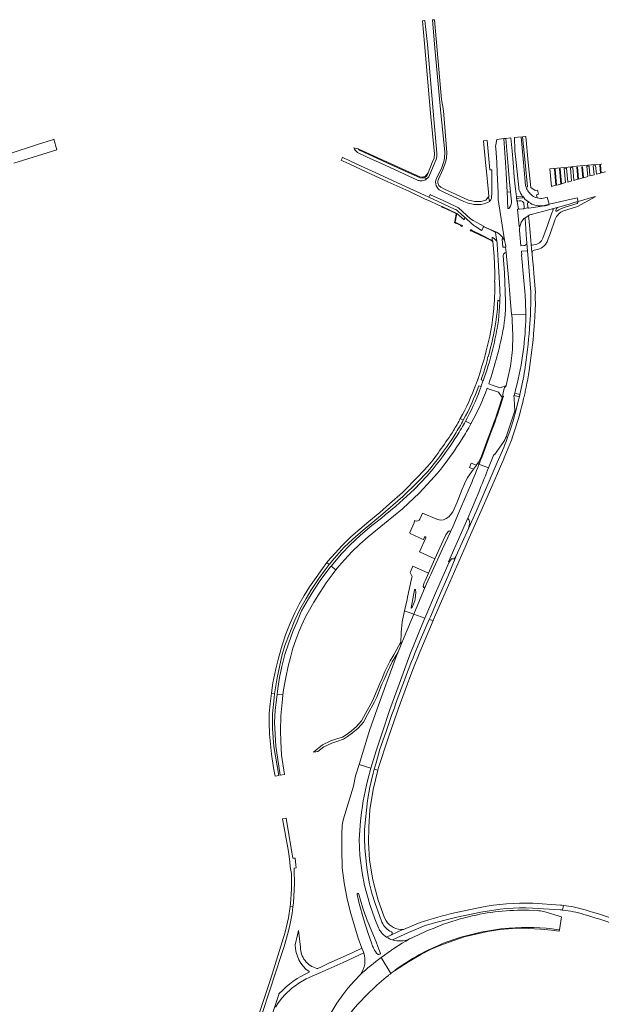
# Model space of a CAD drawing. Extents: x 146402 to 164798, y 455483 to 464134.
# Tile 46 of 256: x 152569 to 152947, y 461453 to 462093. Entities that reach past the tile are written whole.
import ezdxf

# ---------------------------------------------------------------- set-up
doc = ezdxf.new("R2010")
doc.units = 0
doc.header["$LTSCALE"] = 0.2
for name, color, linetype, lineweight in [('B-XX-VH-VERHARDING_ASFALT-GV', 252, 'CONTINUOUS', 18), ('B-XX-VH-VERHARDING_BETON-GV', 252, 'CONTINUOUS', 18), ('B-XX-VH-VERHARDING_BETONSTRAATSTEEN-GV', 252, 'CONTINUOUS', 18), ('B-XX-VH-VERHARDING_FUNDERING_ZAND-GV', 252, 'CONTINUOUS', 18), ('B-XX-VH-VERHARDING_OPEN-GV', 252, 'CONTINUOUS', 18), ('B-XX-VH-VERHARDING_TEGEL-GV', 252, 'CONTINUOUS', 18)]:
    doc.layers.add(name, color=color, linetype=linetype, lineweight=lineweight)

msp = doc.modelspace()

# ---------------------------------------------------------------- linework, layer by layer
at = {"layer": 'B-XX-VH-VERHARDING_ASFALT-GV'}
for points in [[(152886.471, 461970.547), (152886.221, 461974.502), (152886.127, 461976.581), (152886.272, 461976.593), (152886.097, 461980.648), (152885.303, 461993.013), (152884.838, 462000), (152883.894, 462015.38), (152879.243, 462014.893), (152878.491, 462010.226), (152878.643, 462009.285), (152879.217, 462000), (152879.505, 461993.097), (152880.083, 461980.449), (152880.113, 461979.614), (152880.256, 461976.303), (152880.265, 461976.008)], [(152892.918, 461974.838), (152892.796, 461975.071), (152892.227, 461975.009), (152891.98, 461977.211), (152892.037, 461977.218), (152892.033, 461977.273), (152892.009, 461977.538), (152891.703, 461980.988), (152891.663, 461981.283), (152891.49, 461982.572), (152890.632, 461990.331), (152889.809, 462000), (152889.156, 462007.247), (152888.4, 462015.857), (152885.188, 462015.518), (152886.485, 462000), (152887.604, 461987.229), (152888.241, 461980.798), (152888.616, 461976.786), (152888.671, 461976.791), (152888.875, 461974.796)], [(152870.882, 461958.194), (152870.961, 461958.423), (152863.848, 461962.152), (152862.081, 461963.352), (152854.293, 461970.402), (152852.619, 461971.238), (152844.433, 461975.179), (152836.179, 461978.962), (152836.028, 461979.078), (152835.934, 461979.202), (152835.107, 461977.364), (152841.215, 461974.576), (152851.88, 461969.695), (152852.661, 461969.341), (152853.305, 461968.853), (152854.058, 461968.21), (152856.301, 461966.198), (152857.968, 461964.698), (152858.673, 461964.063), (152858.882, 461963.875), (152862.867, 461960.255), (152863.907, 461959.364)], [(152880.236, 461975.831), (152884.35, 461949.519), (152884.512, 461948.479)], [(152893.401, 461969.878), (152892.565, 461974.306)], [(152922.594, 461968.459), (152930.377, 461970.971), (152931.723, 461971.405), (152943.169, 461977.655), (152943.096, 461977.856), (152932.122, 461974.638), (152931.119, 461974.344)], [(152931.405, 461973.186), (152923.77, 461970.84)], [(152894.194, 461958.275), (152893.742, 461958.236), (152892.68, 461969.618), (152893.464, 461969.712)], [(152915.802, 461969.228), (152914.841, 461966.581), (152912.171, 461959.009), (152909.221, 461950.789)], [(152919.436, 461970.964), (152915.316, 461969.832)], [(152917.534, 461968.742), (152917.757, 461969.415)], [(152912.689, 461950.338), (152913.885, 461953.659), (152917.266, 461963.045)], [(152863.907, 461959.364), (152864.099, 461959.2), (152865.48, 461958.266), (152869.161, 461955.891), (152869.381, 461955.749), (152869.48, 461955.914), (152870.44, 461957.506)], [(152884.512, 461948.479), (152884.35, 461949.519), (152882.82, 461951.558), (152881.996, 461952.452), (152881.085, 461953.258), (152880.098, 461953.968), (152879.043, 461954.574), (152871.165, 461958.095), (152875.153, 461956.168), (152877.266, 461955.138), (152878.039, 461954.776)], [(152878.365, 461954.343), (152878.56, 461953.051)], [(152896.83, 461945.887), (152894.935, 461945.754), (152894.245, 461953.159), (152894.002, 461955.914)], [(152878.537, 461952.896), (152879.242, 461948.492)], [(152879.498, 461947.267), (152879.524, 461946.772), (152880.179, 461936.442), (152881.279, 461917.54)], [(152883.113, 461945.229), (152882.812, 461950.048)], [(152884.512, 461948.479), (152884.523, 461948.444)], [(152899.113, 461942.432), (152898.684, 461947.567)], [(152884.98, 461944.9), (152883.576, 461944.804)], [(152884.94, 461946.543), (152885.033, 461945.53), (152885.073, 461944.906), (152884.98, 461944.9), (152885.278, 461941.411)], [(152885.278, 461941.411), (152884.98, 461944.9)], [(152885.403, 461941.41), (152886.82, 461925.145), (152887.989, 461911.704), (152888.897, 461901.219), (152888.997, 461901.22), (152898.037, 461901.331), (152898.084, 461901.332)], [(152897.615, 461913.742), (152896.7, 461925.452), (152895.383, 461939.859), (152895.537, 461939.886), (152895.276, 461942.289), (152898.754, 461942.569)], [(152903.394, 461946.463), (152902.328, 461946.307), (152901.897, 461946.296), (152901.692, 461946.509), (152901.687, 461946.561), (152901.639, 461946.554), (152902.087, 461941.369), (152902.233, 461941.374), (152902.233, 461941.649)], [(152903.514, 461942.929), (152905.731, 461943.304)], [(152884.988, 461909.539), (152884.167, 461928.282), (152883.488, 461939.577)], [(152881.041, 461906.344), (152880.35, 461897.306), (152879.493, 461892.1)], [(152898.084, 461901.332), (152898.037, 461901.331), (152888.997, 461901.22), (152888.897, 461901.219), (152888.936, 461900.77)], [(152879.521, 461874.3), (152879.743, 461875.102)], [(152888.105, 461867.681), (152886.192, 461858.966), (152885.274, 461855.059), (152885.152, 461854.508), (152884.336, 461853.799), (152883.689, 461851.279), (152883.145, 461849.217)], [(152870.516, 461858.173), (152870.441, 461858.199), (152868.981, 461854.317), (152869.107, 461854.266)], [(152873.015, 461853.268), (152874.355, 461852.768), (152879.8, 461850.863), (152880.441, 461850.634), (152882.726, 461847.229), (152882.773, 461847.133), (152883.163, 461848.297)], [(152883.145, 461849.217), (152883.689, 461851.279), (152884.336, 461853.799), (152885.152, 461854.508), (152885.274, 461855.059), (152883.128, 461854.288), (152881.504, 461853.513), (152880.249, 461853.975), (152876.308, 461855.344), (152874.053, 461856.092)], [(152883.163, 461848.297), (152883.583, 461848.164), (152883.527, 461847.947), (152883.47, 461847.731)], [(152891.075, 461838.501), (152890.533, 461846.412), (152890.498, 461846.912), (152890.403, 461848.301), (152890.451, 461848.464), (152890.913, 461850.045)], [(152858.938, 461831.856), (152862.474, 461830.091)], [(152862.474, 461830.091), (152858.938, 461831.856)], [(152877.238, 461810.271), (152877.807, 461810.037), (152883.837, 461818.731)], [(152837.865, 461800.914), (152833.969, 461796.319), (152825.692, 461787.489), (152813.677, 461776.584), (152806.679, 461770.952), (152804.297, 461768.862), (152798.186, 461764.075), (152790.785, 461757.819), (152783.796, 461751.283), (152778.391, 461745.652), (152771.641, 461737.807), (152774.723, 461735.237), (152776.621, 461737.66), (152780.485, 461742.132), (152785.098, 461747.012), (152790.258, 461751.926), (152795.728, 461756.674), (152806.339, 461765.313), (152818.016, 461774.97), (152821.982, 461778.652), (152828.871, 461785.047), (152836.515, 461793.396), (152840.639, 461798.059)], [(152867.688, 461803.86), (152873.827, 461801.516)], [(152873.239, 461800.021), (152873.827, 461801.516), (152867.688, 461803.86)], [(152861.415, 461788.124), (152855.756, 461775.181), (152850.615, 461763.153), (152849.108, 461759.968), (152843.894, 461748.944), (152837.193, 461734.21), (152836.362, 461732.353), (152835.571, 461730.643), (152832.817, 461724.194), (152825.357, 461706.528), (152832.596, 461703.915), (152840.196, 461721.58), (152848.379, 461740.296)], [(152848.379, 461740.296), (152847.836, 461740.46), (152860.55, 461768.931), (152867.578, 461785.797)], [(152802.394, 461502.687), (152800.033, 461508.621), (152796.724, 461518.024), (152793.416, 461530.308), (152791.719, 461538.526), (152790.277, 461549.878), (152789.938, 461560.213), (152790.616, 461572.074), (152791.629, 461579.538), (152791.723, 461580.328), (152792.411, 461585.305), (152793.645, 461591.369), (152794.793, 461596.49), (152797.457, 461606.437), (152797.465, 461606.462), (152789.806, 461608.811), (152787.566, 461601.501), (152786.068, 461594.864), (152779.757, 461573.683), (152779.248, 461571.65), (152778.909, 461569.532), (152778.57, 461563.687), (152778.485, 461553.775), (152778.909, 461541.745), (152780.097, 461532.003), (152782.048, 461521.413), (152784.508, 461512.009), (152789.174, 461495.998), (152791.662, 461489.537), (152792.827, 461486.514)], [(152798.007, 461492.303), (152795.563, 461499.84), (152792.759, 461508.526), (152789.956, 461518.576), (152788.59, 461524.534)], [(152789.596, 461524.749), (152790.818, 461520.801), (152792.328, 461515.489), (152794.556, 461508.885), (152797, 461502.927), (152800.81, 461493.595), (152801.997, 461490.663)], [(152811.494, 461494.957), (152822.001, 461499.79), (152832.78, 461504.226), (152839.576, 461506.265), (152846.434, 461508.083), (152853.348, 461509.68), (152868.964, 461512.948)], [(152868.568, 461515.984), (152852.772, 461512.7)], [(152905.626, 461513.978), (152900.033, 461514.188)], [(152902.418, 461515.653), (152920.362, 461514.514)], [(152920.549, 461517.603), (152902.669, 461518.727)], [(152919.297, 461501.582), (152919.928, 461501.49), (152921.322, 461509.969), (152921.317, 461509.971), (152909.768, 461513.343)], [(152922.548, 461517.389), (152922.048, 461514.35)], [(152922.048, 461514.35), (152922.548, 461517.389)], [(152829.463, 461506.201), (152825.848, 461504.74), (152818.616, 461501.764), (152818.294, 461501.631), (152810.849, 461498.207), (152807.705, 461496.761)], [(152751.694, 461490.162), (152750.506, 461501.132), (152749.89, 461498.202), (152748.292, 461491.781)], [(152812.723, 461474.888), (152821.885, 461480.746), (152829.953, 461485.385), (152836.7, 461488.838), (152842.938, 461491.493), (152851.35, 461494.66), (152858.177, 461496.877), (152867.522, 461499.185), (152871.391, 461500), (152873.262, 461500.394), (152881.496, 461501.607), (152889.535, 461502.307), (152896.222, 461502.587), (152907.614, 461501.975), (152914.782, 461501.338), (152919.792, 461500.666)], [(152839.472, 461503.085), (152839.575, 461503.07), (152833.778, 461500.836), (152827.982, 461498.071), (152822.505, 461495.572)], [(152919.792, 461500.666), (152919.928, 461501.49), (152919.297, 461501.582)], [(152735.524, 461451.256), (152737.411, 461454.339), (152739.533, 461457.162), (152741.685, 461459.485), (152745.875, 461463.318), (152750.631, 461466.813), (152755.375, 461469.593), (152760.921, 461472.089), (152769.607, 461475.985), (152779.423, 461480.377), (152792.827, 461486.514), (152791.662, 461489.537), (152785.67, 461486.805), (152769.818, 461479.718), (152767.587, 461478.567), (152765.356, 461477.506), (152762.938, 461476.428)], [(152801.997, 461490.663), (152803.096, 461487.862), (152803.521, 461486.798)], [(152810.321, 461473.06), (152804.227, 461483.433)], [(152804.227, 461483.433), (152810.321, 461473.06)], [(152757.287, 461474.42), (152757.365, 461473.897), (152754.728, 461472.72), (152751.918, 461471.233), (152749.497, 461469.811), (152746.785, 461467.935), (152744.505, 461466.222), (152742.549, 461464.639), (152740.172, 461462.408), (152737.722, 461459.851), (152737.601, 461459.42), (152732.86, 461445.19)], [(152790.616, 461472.447), (152786.544, 461468.211), (152782.557, 461463.551), (152779.163, 461459.231), (152775.261, 461453.809), (152771.443, 461447.371), (152767.965, 461440.932), (152763.05, 461431.753), (152755.99, 461421.681), (152749.669, 461411.595), (152745.529, 461404.622), (152740.605, 461395.934), (152736.237, 461387.622), (152733.615, 461382.633), (152733.302, 461381.984), (152739.81, 461378.952), (152745.189, 461389.16), (152745.771, 461388.95), (152750.977, 461398.288), (152756.238, 461407.119), (152763.319, 461418.375), (152762.483, 461418.923), (152772.713, 461432.559), (152786.228, 461450.045)]]:
    msp.add_lwpolyline(points, dxfattribs=at)
for points in [[(152880.265, 461976.008, -0.0962389), (152880.236, 461975.831)], [(152888.875, 461974.796, -0.0874758), (152888.662, 461972.795)], [(152892.565, 461974.306, -0.423543), (152892.918, 461974.838)], [(152931.119, 461974.344, -1.0276533), (152931.405, 461973.186)], [(152887.248, 461970.281, -0.7389343), (152886.471, 461970.547)], [(152888.662, 461972.795, -0.1064778), (152887.248, 461970.281)], [(152893.464, 461969.712, -0.1015073), (152893.401, 461969.878)], [(152915.316, 461969.832, -0.592667), (152915.802, 461969.228)], [(152917.266, 461963.045, -0.2051747), (152922.594, 461968.459)], [(152918.289, 461968.285, -0.6929671), (152917.534, 461968.742)], [(152917.757, 461969.415, -0.2224174), (152919.436, 461970.964)], [(152923.77, 461970.84, 0.1008392), (152918.289, 461968.285)], [(152870.44, 461957.506, -0.5895671), (152870.882, 461958.194)], [(152878.039, 461954.776, -0.2357939), (152878.365, 461954.343)], [(152894.002, 461955.914, -0.0647081), (152894.133, 461957.938)], [(152894.133, 461957.938, -0.0091398), (152894.194, 461958.275)], [(152878.56, 461953.051, -0.0830036), (152878.537, 461952.896)], [(152879.242, 461948.492, -0.0816493), (152879.498, 461947.267)], [(152882.812, 461950.048, -0.7127411), (152883.675, 461950.279)], [(152883.675, 461950.279, -0.0549926), (152884.512, 461948.479)], [(152884.523, 461948.444, -0.0542267), (152884.94, 461946.543)], [(152898.684, 461947.567, -0.3593588), (152896.83, 461945.887)], [(152909.221, 461950.789, -0.3081907), (152903.394, 461946.463)], [(152910.002, 461945.766, 0.064129), (152911.59, 461947.764)], [(152911.59, 461947.764, 0.0704196), (152912.689, 461950.338)], [(152883.576, 461944.804, -0.421171), (152883.113, 461945.229)], [(152883.488, 461939.577, -0.4056296), (152885.278, 461941.411)], [(152885.278, 461941.411, -0.0240639), (152885.403, 461941.41)], [(152898.754, 461942.569, -0.2372913), (152899.113, 461942.432)], [(152902.233, 461941.649, -0.2979306), (152903.514, 461942.929)], [(152905.731, 461943.304, 0.124946), (152910.002, 461945.766)], [(152881.279, 461917.54, -0.024005), (152881.264, 461909.75)], [(152881.264, 461909.75, -0.0131939), (152881.041, 461906.344)], [(152882.757, 461887.914, 0.0520275), (152884.988, 461909.539)], [(152898.084, 461901.332, 0.0187727), (152897.615, 461913.742)], [(152888.936, 461900.77, -0.031999), (152889.548, 461881.644)], [(152896.054, 461874.318, 0.0286524), (152898.041, 461896.969)], [(152898.041, 461896.969, 0.0075651), (152898.084, 461901.332)], [(152879.493, 461892.1, -0.0183667), (152876.407, 461878.049)], [(152879.743, 461875.102, 0.0084399), (152882.757, 461887.914)], [(152876.407, 461878.049, -0.0243122), (152870.516, 461858.173)], [(152889.548, 461881.644, -0.0413189), (152888.105, 461867.681)], [(152874.053, 461856.092, 0.0180065), (152879.521, 461874.3)], [(152890.913, 461850.045, 0.0288842), (152896.054, 461874.318)], [(152868.33, 461852.165, -0.0337735), (152858.938, 461831.856)], [(152862.474, 461830.091, 0.0371394), (152873.015, 461853.268)], [(152869.107, 461854.266, 0.0062173), (152868.33, 461852.165)], [(152883.47, 461847.731, -0.0156894), (152875.918, 461825.561)], [(152883.163, 461848.297, -0.1217351), (152883.145, 461849.217)], [(152883.145, 461849.217, 0.1217351), (152883.163, 461848.297)], [(152885.803, 461823.042, 0.0058279), (152891.075, 461838.501)], [(152858.938, 461831.856, -0.0162763), (152853.447, 461822.556)], [(152856.698, 461820.325, 0.0165965), (152862.474, 461830.091)], [(152853.447, 461822.556, -0.0333647), (152837.865, 461800.914)], [(152840.639, 461798.059, 0.0348878), (152856.698, 461820.325)], [(152875.918, 461825.561, -0.0051371), (152868.765, 461806.66)], [(152883.837, 461818.731, 0.0960508), (152885.803, 461823.042)], [(152868.765, 461806.66, -0.0011727), (152867.688, 461803.86)], [(152873.827, 461801.516, 0.001284), (152877.238, 461810.271)], [(152867.688, 461803.86, -0.0051411), (152861.415, 461788.124)], [(152867.578, 461785.797, 0.0020499), (152873.239, 461800.021)], [(152788.59, 461524.534, -1.0408038), (152789.596, 461524.749)], [(152902.669, 461518.727, 0.0586205), (152868.568, 461515.984)], [(152852.772, 461512.7, 0.0287066), (152829.463, 461506.201)], [(152900.033, 461514.188, 0.0677617), (152860.969, 461510.003)], [(152868.964, 461512.948, -0.0595122), (152902.418, 461515.653)], [(152909.768, 461513.343, 0.0538319), (152905.626, 461513.978)], [(152920.362, 461514.514, -0.0058756), (152922.048, 461514.35)], [(152922.548, 461517.389, 0.0059879), (152920.549, 461517.603)], [(152922.048, 461514.35, -0.0508048), (152935.806, 461511.513)], [(152936.707, 461514.402, 0.0444284), (152922.548, 461517.389)], [(152957.755, 461507.6, 0.0172989), (152936.707, 461514.402)], [(152860.969, 461510.003, 0.0386929), (152839.472, 461503.085)], [(152935.806, 461511.513, -0.0189782), (152956.635, 461504.764)], [(152804.075, 461500.072, -0.0502329), (152802.394, 461502.687)], [(152807.705, 461496.761, -0.0799695), (152804.075, 461500.072)], [(152887.304, 461502.617, 0.0715382), (152845.786, 461493.175)], [(152845.786, 461493.175, -0.0715382), (152887.304, 461502.617)], [(152919.297, 461501.582, 0.0546686), (152887.304, 461502.617)], [(152887.304, 461502.617, -0.0546686), (152919.297, 461501.582)], [(152804.227, 461483.433, -0.0411948), (152822.505, 461495.572)], [(152822.505, 461495.572, 0.0411948), (152804.227, 461483.433)], [(152811.494, 461494.957, -0.0681085), (152807.705, 461496.761)], [(152807.705, 461496.761, 0.0681085), (152811.494, 461494.957)], [(152822.505, 461495.572, -0.1840876), (152811.494, 461494.957)], [(152845.786, 461493.175, 0.0674187), (152812.723, 461474.888)], [(152812.723, 461474.888, -0.0674187), (152845.786, 461493.175)], [(152748.292, 461491.781, 0.2386489), (152757.287, 461474.42)], [(152754.662, 461481.482, -0.1645061), (152751.694, 461490.162)], [(152799.204, 461489.506, -0.0310747), (152798.007, 461492.303)], [(152802.114, 461485.519, -0.1187718), (152799.204, 461489.506)], [(152803.521, 461486.798, -0.7557576), (152802.114, 461485.519)], [(152762.287, 461476.383, -0.1643941), (152754.662, 461481.482)], [(152792.827, 461486.514, -0.2451936), (152790.616, 461472.447)], [(152804.227, 461483.433, 0.0311072), (152790.616, 461472.447)], [(152790.616, 461472.447, -0.0311072), (152804.227, 461483.433)], [(152762.938, 461476.428, -0.1673783), (152762.287, 461476.383)], [(152810.321, 461473.06, -0.0056972), (152812.723, 461474.888)], [(152786.228, 461450.045, -0.0425491), (152808.844, 461471.895)], [(152808.844, 461471.895, -0.0030745), (152810.321, 461473.06)]]:
    msp.add_lwpolyline(points, format="xyb", dxfattribs=at)
for points in [[(152853.376, 461966.837), (152844.167, 461971.096), (152843.691, 461971.311), (152843.65, 461971.22), (152843.529, 461970.951), (152843.999, 461970.727), (152844.046, 461970.826), (152852.788, 461966.801), (152852.74, 461966.691), (152852.912, 461966.616), (152852.869, 461966.415), (152852.974, 461966.402), (152852.034, 461961.684), (152851.923, 461961.698), (152851.759, 461960.882), (152852.512, 461960.504), (152852.569, 461960.6), (152855.609, 461959.093), (152855.561, 461958.984), (152855.925, 461958.805), (152856.015, 461958.761), (152855.94, 461958.608), (152856.607, 461958.292), (152856.715, 461958.487), (152856.939, 461958.947), (152856.259, 461959.277), (152856.189, 461959.134), (152852.261, 461961.121)], [(152862.014, 461955.669), (152862.648, 461955.346), (152862.721, 461955.489), (152869.421, 461952.217), (152869.889, 461951.988), (152876.083, 461948.951), (152876.339, 461948.815), (152876.368, 461948.538), (152876.799, 461948.51), (152876.757, 461949.105), (152876.319, 461949.319), (152869.603, 461952.595), (152862.904, 461955.857), (152862.971, 461955.991), (152862.313, 461956.321), (152862.132, 461955.94), (152862.006, 461955.673)], [(152736.491, 461654.655), (152737.788, 461654.447), (152740.327, 461654.051), (152740.775, 461657.306), (152742.235, 461665.425), (152743.783, 461672.79), (152745.361, 461679.187), (152746.826, 461684.36), (152748.704, 461689.929), (152750.682, 461694.987), (152752.586, 461699.512), (152755.059, 461704.713), (152757.492, 461709.276), (152760.479, 461714.37), (152764.522, 461720.862), (152768.509, 461726.981), (152772.302, 461732.146), (152774.723, 461735.237), (152771.641, 461737.807), (152771.023, 461737.089), (152764.867, 461728.951), (152760.327, 461722.013), (152756.858, 461716.413), (152752.407, 461708.604), (152749.424, 461701.058), (152746.702, 461695.326), (152744.09, 461687.953), (152741.562, 461680.382), (152739.593, 461672.468), (152738.182, 461665.391), (152736.916, 461658.219)], [(152825.357, 461706.528), (152819.016, 461691.511), (152817.093, 461686.766), (152815.388, 461682.558), (152813.837, 461678.729), (152807.997, 461662.955), (152801.577, 461645.041), (152796.598, 461630.955), (152792.046, 461616.111), (152789.806, 461608.811), (152797.465, 461606.462), (152800.969, 461617.759), (152804.765, 461629.512), (152809.836, 461644.536), (152815.782, 461661.136), (152822.807, 461680.098), (152829.671, 461697.116), (152832.596, 461703.915)], [(152741.444, 461602.465), (152739.477, 461614.962), (152738.852, 461623.995), (152738.757, 461630.631), (152738.948, 461640.536), (152739.961, 461651.397), (152740.327, 461654.051), (152737.788, 461654.447), (152736.491, 461654.655), (152735.223, 461644.021), (152734.938, 461636.403), (152735.278, 461628.354), (152735.809, 461620.818), (152736.725, 461613.603), (152738.622, 461601.934)]]:
    msp.add_lwpolyline(points, close=True, dxfattribs=at)
at = {"layer": 'B-XX-VH-VERHARDING_BETON-GV'}
for points in [[(152902.403, 461966.36), (152909.036, 461968.155), (152913.159, 461969.253), (152915.239, 461969.811), (152915.316, 461969.832), (152919.436, 461970.964), (152923.411, 461972.025), (152931.119, 461974.344), (152932.122, 461974.638), (152931.486, 461977.038), (152913.36, 461972.874), (152913.223, 461972.816), (152913.126, 461972.699), (152913.269, 461972.386), (152911.795, 461971.987), (152910.792, 461971.777), (152908.809, 461971.511), (152900.03, 461970.331)], [(152893.464, 461969.712), (152892.68, 461969.618), (152893.742, 461958.236), (152894.194, 461958.275)], [(152896.561, 461969.852), (152893.914, 461969.505)], [(152899.775, 461970.348), (152896.942, 461970.059)], [(152896.919, 461963.434), (152897.098, 461963.551), (152900.076, 461965.503), (152900.294, 461965.646), (152900.275, 461965.692)]]:
    msp.add_lwpolyline(points, dxfattribs=at)
for points in [[(152893.914, 461969.505, -0.2999156), (152893.464, 461969.712)], [(152896.942, 461970.059, -0.18682), (152896.561, 461969.852)], [(152900.03, 461970.331, -0.1452375), (152899.775, 461970.348)], [(152894.194, 461958.275, -0.1466658), (152896.919, 461963.434)], [(152900.275, 461965.692, -0.0357335), (152902.403, 461966.36)]]:
    msp.add_lwpolyline(points, format="xyb", dxfattribs=at)
at = {"layer": 'B-XX-VH-VERHARDING_BETONSTRAATSTEEN-GV'}
for points in [[(152888.241, 461980.798), (152887.604, 461987.229), (152886.485, 462000), (152885.188, 462015.518), (152883.894, 462015.38), (152884.838, 462000), (152885.303, 461993.013), (152886.097, 461980.648)], [(152860.55, 461768.931), (152847.836, 461740.46), (152848.379, 461740.296), (152849.895, 461742.5), (152850.651, 461742.363), (152851.367, 461742.503), (152852.059, 461743.004), (152852.731, 461743.971), (152860.869, 461762.267), (152861.407, 461764.033), (152861.68, 461765.454), (152861.561, 461766.647), (152861.231, 461767.485), (152861.065, 461767.838)], [(152819.37, 461708.691), (152825.348, 461706.531), (152825.357, 461706.528), (152832.817, 461724.194), (152832.567, 461724.183), (152832.253, 461723.919), (152832.026, 461723.87), (152831.792, 461723.82), (152831.494, 461724.457), (152831.722, 461725.686), (152832.085, 461726.859), (152832.671, 461728.274), (152834.814, 461733.051), (152824.747, 461737.609), (152822.955, 461733.657), (152824.25, 461730.94), (152823.951, 461729.573), (152821.337, 461717.656), (152820.976, 461716.008)], [(152825.977, 461715.125), (152824.487, 461711.475), (152824.167, 461710.83), (152823.864, 461710.529), (152823.56, 461710.674), (152825.873, 461722.404), (152826.123, 461722.602), (152826.383, 461722.539), (152826.608, 461720.595), (152826.226, 461716.5)], [(152819.37, 461708.691), (152817.803, 461701.545), (152817.138, 461694.703), (152817.05, 461692.533), (152816.955, 461689.777), (152816.977, 461688.642), (152816.988, 461688.105), (152817.01, 461687.016), (152817.093, 461686.766), (152819.016, 461691.511), (152825.357, 461706.528), (152825.348, 461706.531)]]:
    msp.add_lwpolyline(points, close=True, dxfattribs=at)
for points in [[(152898.26, 461983.925), (152898.024, 461984.937), (152896.608, 462000), (152895.052, 462016.549), (152890.813, 462016.105), (152890.981, 462007.845), (152891.047, 462007.455)], [(152891.047, 462007.455), (152891.856, 462000), (152893.506, 461983.577)], [(152947.48, 461998.93), (152946.985, 461998.885), (152940.819, 461998.326), (152928.727, 461997.229), (152927.751, 461997.141), (152925.715, 461996.956), (152913.724, 461995.868), (152914.797, 461984.314), (152916.824, 461984.876), (152917.687, 461985.113), (152917.673, 461985.271), (152916.743, 461995.521), (152917.241, 461995.566), (152918.163, 461985.405), (152918.177, 461985.247), (152920.672, 461985.931), (152920.822, 461985.972), (152920.808, 461986.128), (152919.93, 461995.81), (152920.428, 461995.855), (152921.298, 461986.261), (152921.312, 461986.106), (152923.884, 461986.808), (152923.87, 461986.964), (152923.042, 461996.092), (152924.536, 461996.228), (152925.34, 461987.366), (152925.354, 461987.21), (152927.921, 461987.91), (152927.907, 461988.066), (152927.145, 461996.464), (152928.639, 461996.6), (152929.378, 461988.458), (152929.391, 461988.312), (152931.958, 461989.013), (152931.946, 461989.143), (152931.248, 461996.836), (152931.746, 461996.882), (152932.436, 461989.274), (152932.448, 461989.146), (152935.093, 461989.869), (152935.083, 461989.981), (152934.435, 461997.126), (152934.933, 461997.171), (152935.574, 461990.111), (152935.584, 461990.003), (152938.327, 461990.752), (152938.319, 461990.844), (152937.722, 461997.424), (152939.216, 461997.559), (152939.789, 461991.236), (152939.797, 461991.153), (152942.491, 461991.889), (152942.485, 461991.956), (152941.954, 461997.808), (152943.448, 461997.943), (152943.956, 461992.348), (152943.961, 461992.29), (152946.663, 461993.028), (152946.187, 461998.192), (152946.685, 461998.237), (152947.152, 461993.161), (152949.795, 461993.883)], [(152896.216, 461977.615), (152896.01, 461977.914), (152892.009, 461977.538), (152892.033, 461977.273), (152892.037, 461977.218), (152892.054, 461977.009)], [(152892.547, 461976.586), (152893.675, 461976.683), (152895.889, 461976.887)], [(152895.482, 461978.682), (152896.01, 461977.914), (152896.113, 461977.924), (152896.734, 461977.064)], [(152900.215, 461974.127), (152900.157, 461973.928)], [(152908.261, 461971.748), (152910.252, 461971.991), (152910.804, 461972.105), (152913.126, 461972.699), (152913.223, 461972.816), (152912.032, 461977.373), (152911.944, 461977.345), (152909.621, 461976.746)], [(152882.812, 461950.048), (152883.113, 461945.229)], [(152884.523, 461948.444), (152884.512, 461948.479)], [(152883.576, 461944.804), (152884.98, 461944.9), (152885.073, 461944.906), (152885.033, 461945.53), (152884.94, 461946.543)], [(152883.47, 461847.731), (152883.527, 461847.947), (152883.583, 461848.164), (152883.163, 461848.297), (152882.773, 461847.133)], [(152868.314, 461806.835), (152867.512, 461805.47), (152866.174, 461803.575), (152865.999, 461803.336), (152864.064, 461800.698), (152860.425, 461795.611), (152860.268, 461795.392), (152858.232, 461791.109), (152856.819, 461787.722), (152853.459, 461779.313), (152850.73, 461773.024), (152849.139, 461771.078), (152848.01, 461769.776), (152846.481, 461768.7), (152844.614, 461767.703), (152842.387, 461767.557), (152840.209, 461768.138), (152831.095, 461772.21), (152829.318, 461768.292), (152828.739, 461767.567), (152828.041, 461767.24), (152827.137, 461767.022), (152826.287, 461767.143), (152825.858, 461767.392), (152825.49, 461765.89), (152822.849, 461759.511)], [(152833.141, 461756.136), (152829.055, 461747.118), (152839.09, 461742.571), (152844.483, 461754.274), (152846.243, 461757.957), (152847.763, 461760.115), (152848.299, 461760.63), (152848.718, 461760.541), (152849.108, 461759.968), (152850.615, 461763.153), (152855.756, 461775.181), (152861.415, 461788.124)], [(152822.849, 461759.511), (152822.882, 461758.876), (152831.324, 461755.057), (152831.552, 461754.954), (152832.267, 461756.531)]]:
    msp.add_lwpolyline(points, dxfattribs=at)
for points in [[(152893.506, 461983.577, 0.070552), (152894.003, 461981.522)], [(152894.003, 461981.522, 0.0131744), (152894.135, 461981.21)], [(152894.135, 461981.21, 0.0477863), (152895.482, 461978.682)], [(152902.414, 461978.348, -0.1567156), (152898.26, 461983.925)], [(152892.054, 461977.009, 0.4125906), (152892.547, 461976.586)], [(152895.889, 461976.887, 0.600126), (152896.216, 461977.615)], [(152896.734, 461977.064, 0.1324394), (152900.215, 461974.127)], [(152900.157, 461973.928, 0.1466074), (152908.261, 461971.748)], [(152905.579, 461976.849, -0.0969495), (152902.414, 461978.348)], [(152909.621, 461976.746, -0.1120761), (152905.579, 461976.849)], [(152883.675, 461950.279, 0.7127411), (152882.812, 461950.048)], [(152884.512, 461948.479, 0.0549926), (152883.675, 461950.279)], [(152884.94, 461946.543, 0.0542267), (152884.523, 461948.444)], [(152883.113, 461945.229, 0.421171), (152883.576, 461944.804)], [(152882.773, 461847.133, -0.0157529), (152875.457, 461825.682)], [(152875.918, 461825.561, 0.0156894), (152883.47, 461847.731)], [(152875.457, 461825.682, -0.0055572), (152868.314, 461806.835)], [(152868.765, 461806.66, 0.0051371), (152875.918, 461825.561)], [(152867.688, 461803.86, 0.0011727), (152868.765, 461806.66)], [(152861.415, 461788.124, 0.0051411), (152867.688, 461803.86)], [(152832.267, 461756.531, -1.0443539), (152833.141, 461756.136)]]:
    msp.add_lwpolyline(points, format="xyb", dxfattribs=at)
at = {"layer": 'B-XX-VH-VERHARDING_FUNDERING_ZAND-GV'}
msp.add_lwpolyline([(152815.388, 461682.558), (152817.093, 461686.766), (152817.01, 461687.016), (152816.988, 461688.105), (152816.977, 461688.642), (152812.404, 461680.198), (152810.004, 461676.261), (152806.62, 461669.204), (152804.72, 461664.644), (152803.191, 461661.585), (152799.854, 461653.193), (152798.464, 461650.322), (152793.903, 461641.958), (152791.412, 461637.161), (152788.173, 461633.562), (152784.677, 461630.526), (152781.447, 461628.218), (152778.972, 461626.715), (152775.406, 461625.527), (152771.517, 461624.165), (152766.136, 461621.674), (152760.244, 461616.867), (152760.332, 461616.891), (152762.971, 461617.24), (152763.088, 461617.252), (152766.938, 461620.392), (152772.081, 461622.774), (152775.891, 461624.107), (152779.606, 461625.346), (152782.273, 461626.965), (152785.607, 461629.347), (152789.226, 461632.49), (152792.655, 461636.3), (152795.227, 461641.253), (152799.799, 461649.636), (152801.228, 461652.589), (152804.561, 461660.971), (152806.085, 461664.019), (152807.99, 461668.591), (152811.324, 461675.545), (152813.705, 461679.45)], close=True, dxfattribs=at)
at = {"layer": 'B-XX-VH-VERHARDING_OPEN-GV'}
msp.add_lwpolyline([(152565.387, 461999.466), (152593.429, 462008.19), (152591.499, 462014.978), (152590.545, 462014.626), (152590.532, 462014.622), (152580.897, 462011.58), (152562.353, 462005.559)], dxfattribs=at)
at = {"layer": 'B-XX-VH-VERHARDING_TEGEL-GV'}
for points in [[(152835.312, 461991.123), (152838.992, 462000), (152839.785, 462001.753), (152840.284, 462003.794), (152840.359, 462006.06), (152837.882, 462033.144), (152834.144, 462076.643), (152832.566, 462092.091), (152831.031, 462091.951), (152832.389, 462077.279), (152836.277, 462031.983), (152838.817, 462005.45), (152838.513, 462002.733), (152837.351, 462000), (152834.631, 461993.17), (152834.014, 461991.619)], [(152841.312, 461989.04), (152844.162, 461995.259), (152845.937, 462000), (152846.252, 462000.842), (152846.638, 462002.773), (152846.898, 462006.362), (152844.771, 462030.853), (152844.806, 462031.029), (152844.347, 462035.007), (152843.448, 462040.89), (152838.721, 462092.657), (152837.465, 462092.543), (152839.103, 462074.202), (152842.999, 462032.035), (152845.496, 462006.801), (152845.294, 462002.821), (152844.833, 462000.496), (152844.657, 462000), (152843.478, 461996.674), (152840.044, 461989.48)], [(152875.92, 461977.219), (152876.005, 461979.952), (152876.038, 461995.185), (152874.752, 461995.099), (152874.299, 462000), (152872.982, 462014.24), (152870.699, 462013.998), (152872.025, 462000), (152872.546, 461994.03), (152873.91, 461980.586), (152873.998, 461977.72), (152873.893, 461977.596), (152874.427, 461974.881), (152874.484, 461974.591)], [(152905.579, 461976.849), (152905.096, 461978.985), (152906.332, 461979.334), (152906.44, 461979.359), (152905.713, 461981.983), (152904.201, 461981.624), (152901.3, 461983.588), (152899.688, 462000), (152898.105, 462016.869), (152897.895, 462016.847), (152896.043, 462016.653), (152897.623, 462000), (152899.167, 461983.988), (152898.26, 461983.925)], [(152789.114, 462008.67), (152786.435, 462009.371)], [(152831.868, 461989.996), (152830.654, 461990.287), (152829.321, 461990.522), (152799.157, 462004.269), (152789.694, 462008.518), (152789.114, 462008.67)], [(152789.307, 462006.17), (152794.699, 462003.665), (152806.734, 461998.138), (152818.787, 461992.581), (152827.656, 461988.526)], [(152833.981, 461989.489), (152831.868, 461989.996), (152830.834, 461989.795), (152829.456, 461989.834), (152819.357, 461994.482), (152807.429, 461999.994), (152790.13, 462007.949)], [(152790.13, 462007.949), (152807.429, 461999.994), (152819.357, 461994.482), (152829.456, 461989.834), (152830.834, 461989.795), (152831.868, 461989.996)], [(152834.014, 461991.619), (152834.631, 461993.17), (152832.659, 461990.767), (152830.654, 461990.287)], [(152830.654, 461990.287), (152831.868, 461989.996), (152832.209, 461990.062)], [(152832.209, 461990.062), (152831.868, 461989.996), (152833.981, 461989.489)], [(152860.954, 461975.534), (152845.222, 461982.626), (152842.942, 461983.786), (152841.588, 461984.969), (152840.879, 461986.769)], [(152841.761, 461982.235), (152841.913, 461982.12)], [(152842.727, 461981.625), (152844.773, 461980.662), (152850.865, 461977.85), (152857.933, 461974.65), (152859.988, 461973.776)], [(152874.484, 461974.591), (152874.427, 461974.881), (152873.893, 461977.596), (152872.072, 461975.445)], [(152892.054, 461977.009), (152892.037, 461977.218), (152891.98, 461977.211), (152892.227, 461975.009), (152892.796, 461975.071), (152892.918, 461974.838), (152893.82, 461974.903), (152894.457, 461974.95)], [(152895.889, 461976.887), (152893.675, 461976.683), (152892.547, 461976.586)], [(152896.734, 461977.064), (152896.113, 461977.924), (152896.01, 461977.914), (152896.216, 461977.615)], [(152896.791, 461973.595), (152897.079, 461970.508)], [(152899.484, 461970.694), (152899.244, 461973.488)], [(152900.157, 461973.928), (152900.215, 461974.127)], [(152896.942, 461970.059), (152899.775, 461970.348)], [(152900.076, 461965.503), (152897.098, 461963.551)], [(152897.694, 461963.218), (152897.886, 461960.225), (152898.56, 461949.927), (152898.699, 461948.006)], [(152904.312, 461915.567), (152903.535, 461925.288), (152902.807, 461933.839), (152902.752, 461934.852), (152902.674, 461934.852), (152902.232, 461940.304), (152902.233, 461941.374), (152902.087, 461941.369), (152901.639, 461946.554), (152901.687, 461946.561), (152900.957, 461954.449), (152900.322, 461961.344), (152900.126, 461963.492), (152899.972, 461965.182)], [(152877.756, 461950.337), (152876.193, 461951.349), (152876.319, 461949.319), (152876.757, 461949.105), (152876.799, 461948.51), (152877.466, 461938.982), (152877.974, 461928.329), (152878.055, 461924.605), (152877.889, 461924.611), (152877.882, 461922.392), (152878.085, 461922.393), (152878.067, 461918.171)], [(152881.279, 461917.54), (152880.179, 461936.442), (152879.524, 461946.772), (152879.498, 461947.267)], [(152898.684, 461947.567), (152899.113, 461942.432)], [(152899.227, 461942.155), (152899.373, 461940.205), (152899.937, 461934.624), (152901.398, 461915.659)], [(152879.952, 461910.399), (152881.24, 461909.758), (152881.264, 461909.75)], [(152901.441, 461909.162), (152901.238, 461903.177), (152901.245, 461903.069)], [(152904.155, 461902.902), (152904.337, 461909.111)], [(152873.222, 461872.133), (152872.936, 461872.225), (152873.376, 461873.792), (152873.669, 461873.719)], [(152866.896, 461859.041), (152866.818, 461858.815), (152866.74, 461858.589), (152865.851, 461856.158), (152865.717, 461855.792)], [(152867.663, 461854.844), (152868.981, 461854.317), (152870.441, 461858.199), (152869.066, 461858.68)], [(152893.916, 461847.647), (152893.831, 461847.311), (152893.552, 461846.191), (152893.425, 461845.682), (152891.215, 461836.82)], [(152894.305, 461849.188), (152893.916, 461847.647)], [(152855.575, 461833.538), (152857.526, 461832.562)], [(152857.526, 461832.562), (152855.575, 461833.538)], [(152834.52, 461802.672), (152828.157, 461795.89), (152817.942, 461785.471), (152809.59, 461778.225), (152803.259, 461772.547), (152796.031, 461766.82), (152784.458, 461756.701), (152778.781, 461751.093), (152769.53, 461740.843), (152768.932, 461740.065)], [(152768.932, 461740.065), (152770.464, 461738.788), (152773.856, 461743.007), (152779.843, 461749.808), (152785.708, 461755.25), (152792.446, 461761.186), (152803.807, 461770.309), (152818.161, 461782.89), (152827.52, 461791.997), (152834.433, 461799.248), (152836.484, 461801.67)], [(152879.598, 461804.969), (152870.393, 461783.794), (152865.891, 461773.194), (152860.869, 461762.267), (152852.731, 461743.971), (152852.68, 461743.846), (152847.417, 461730.93), (152841.1, 461716.626), (152836.188, 461704.864), (152835.407, 461703.094), (152837.916, 461702.323), (152838.01, 461702.546), (152848.668, 461727.371), (152859.382, 461751.546), (152861.368, 461756.028), (152872.942, 461782.449), (152878.185, 461794.491), (152879.667, 461797.895), (152882.263, 461803.857)], [(152799.704, 461605.805), (152801.909, 461605.157), (152802.337, 461606.924), (152808.751, 461626.086), (152814.71, 461643.482), (152815.177, 461644.795), (152821.31, 461661.211), (152824.756, 461670.5), (152829.275, 461681.784), (152837.916, 461702.323), (152835.407, 461703.094), (152830.34, 461691.611), (152826.713, 461682.764)], [(152812.707, 461645.731), (152811.019, 461641.34), (152807.295, 461630.311), (152803.356, 461618.838), (152800.911, 461610.014), (152799.704, 461605.805)], [(152799.704, 461605.805), (152798.978, 461603.273), (152796.709, 461594.214), (152795.307, 461585.5), (152794.547, 461579.205), (152793.888, 461573.253), (152793.412, 461566.424), (152793.299, 461560.778), (152793.52, 461554.446), (152794.762, 461541.871), (152795.616, 461536.028), (152796.561, 461531.373), (152798.151, 461525.407), (152800.282, 461518.554), (152803.008, 461510.852), (152804.662, 461506.4)], [(152807.301, 461507.378), (152806.318, 461509.37), (152802.285, 461520.837), (152799.643, 461530.538), (152798.442, 461534.946), (152796.545, 461547.06), (152795.907, 461558.19), (152796.053, 461568.124), (152796.815, 461579.503), (152798.859, 461592.582), (152801.909, 461605.157), (152799.704, 461605.805)], [(152810.849, 461498.207), (152818.294, 461501.631), (152818.616, 461501.764)]]:
    msp.add_lwpolyline(points, dxfattribs=at)
for points in [[(152786.435, 462009.371, 0.1260232), (152788.266, 462006.87)], [(152788.266, 462006.87, 0.0499669), (152789.307, 462006.17)], [(152790.13, 462007.949, -0.0545842), (152789.114, 462008.67)], [(152789.114, 462008.67, 0.0545842), (152790.13, 462007.949)], [(152827.656, 461988.526, 0.1040297), (152829.942, 461988.018)], [(152829.942, 461988.018, 0.0742274), (152831.614, 461988.25)], [(152831.614, 461988.25, 0.1136794), (152833.981, 461989.489)], [(152832.209, 461990.062, 0.1802345), (152834.014, 461991.619)], [(152834.014, 461991.619, -0.1802345), (152832.209, 461990.062)], [(152833.981, 461989.489, 0.0900409), (152835.312, 461991.123)], [(152840.044, 461989.48, 0.1900213), (152839.893, 461984.791)], [(152840.879, 461986.769, -0.0938227), (152841.312, 461989.04)], [(152839.893, 461984.791, 0.1401303), (152841.761, 461982.235)], [(152841.913, 461982.12, 0.0405037), (152842.727, 461981.625)], [(152898.26, 461983.925, 0.1567156), (152902.414, 461978.348)], [(152859.988, 461973.776, 0.0790109), (152865.824, 461972.593)], [(152869.116, 461974.649, -0.1216657), (152860.954, 461975.534)], [(152865.824, 461972.593, 0.0443605), (152870.061, 461972.815)], [(152872.072, 461975.445, -0.0554666), (152869.116, 461974.649)], [(152870.061, 461972.815, 0.0750341), (152874.276, 461974.445)], [(152874.276, 461974.445, 0.0174049), (152874.484, 461974.591)], [(152874.484, 461974.591, 0.216075), (152875.92, 461977.219)], [(152892.547, 461976.586, -0.4125906), (152892.054, 461977.009)], [(152894.457, 461974.95, -0.2218615), (152896.485, 461974.21)], [(152896.216, 461977.615, -0.600126), (152895.889, 461976.887)], [(152896.485, 461974.21, -0.1751322), (152896.791, 461973.595)], [(152900.215, 461974.127, -0.1324394), (152896.734, 461977.064)], [(152899.244, 461973.488, -0.3928164), (152899.616, 461974.002)], [(152899.616, 461974.002, -0.1292475), (152900.157, 461973.928)], [(152902.414, 461978.348, 0.0969495), (152905.579, 461976.849)], [(152897.079, 461970.508, -0.207515), (152896.942, 461970.059)], [(152899.775, 461970.348, -0.2684776), (152899.484, 461970.694)], [(152897.098, 461963.551, -0.4551165), (152897.694, 461963.218)], [(152899.972, 461965.182, -0.1939814), (152900.076, 461965.503)], [(152879.242, 461948.492, 0.1563727), (152877.756, 461950.337)], [(152879.498, 461947.267, 0.0816493), (152879.242, 461948.492)], [(152898.699, 461948.006, -0.0569589), (152898.684, 461947.567)], [(152899.113, 461942.432, -0.1810424), (152899.227, 461942.155)], [(152878.067, 461918.171, -0.0043726), (152877.649, 461908.574)], [(152881.264, 461909.75, 0.024005), (152881.279, 461917.54)], [(152901.398, 461915.659, -0.0158538), (152901.441, 461909.162)], [(152904.337, 461909.111, -0.0227692), (152904.312, 461915.567)], [(152877.499, 461890.055, 0.0386794), (152879.952, 461910.399)], [(152877.649, 461908.574, -0.0457071), (152873.039, 461880.131)], [(152901.245, 461903.069, -0.0086556), (152900.502, 461891.858)], [(152903.397, 461891.464, 0.0082169), (152904.155, 461902.902)], [(152873.669, 461873.719, 0.019834), (152877.499, 461890.055)], [(152900.502, 461891.858, -0.0181755), (152897.438, 461865.123)], [(152900.284, 461864.738, 0.0183751), (152903.397, 461891.464)], [(152873.039, 461880.131, -0.0238437), (152866.896, 461859.041)], [(152869.066, 461858.68, 0.0184426), (152873.222, 461872.133)], [(152897.438, 461865.123, -0.0131147), (152894.305, 461849.188)], [(152898.327, 461853.984, 0.0114313), (152900.284, 461864.738)], [(152865.717, 461855.792, -0.0351332), (152855.575, 461833.538)], [(152857.526, 461832.562, 0.036124), (152867.663, 461854.844)], [(152897.609, 461850.612, 0.0035252), (152898.327, 461853.984)], [(152882.263, 461803.857, 0.0515699), (152896.726, 461846.764)], [(152896.726, 461846.764, 0.0039297), (152897.609, 461850.612)], [(152855.575, 461833.538, -0.0128338), (152851.163, 461825.885)], [(152852.222, 461823.51, 0.0154646), (152857.526, 461832.562)], [(152891.215, 461836.82, -0.0392083), (152879.598, 461804.969)], [(152851.163, 461825.885, -0.0298568), (152834.52, 461802.672)], [(152836.484, 461801.67, 0.0311353), (152852.222, 461823.51)], [(152826.713, 461682.764, 0.0136602), (152812.707, 461645.731)], [(152804.662, 461506.4, 0.1819577), (152810.783, 461500.172)], [(152818.616, 461501.764, -0.2781832), (152807.301, 461507.378)], [(152810.783, 461500.172, -0.5526807), (152810.849, 461498.207)]]:
    msp.add_lwpolyline(points, format="xyb", dxfattribs=at)
for points in [[(152843.65, 461971.22), (152843.691, 461971.311), (152844.167, 461971.096), (152853.376, 461966.837), (152858.076, 461962.653), (152858.5, 461963.854), (152858.673, 461964.063), (152857.968, 461964.698), (152856.301, 461966.198), (152854.058, 461968.21), (152853.305, 461968.853), (152852.661, 461969.341), (152851.88, 461969.695), (152841.215, 461974.576), (152835.107, 461977.364), (152832.351, 461978.621), (152822.795, 461983.043), (152814.849, 461986.695), (152800.246, 461993.412), (152790.759, 461997.768), (152784.63, 462000.585), (152779.173, 462003.102), (152778.946, 462003.207), (152778.925, 462003.162), (152778.132, 462001.434), (152779.543, 462000.788), (152783.401, 461998.987), (152794.857, 461993.703), (152808.412, 461987.396), (152822.055, 461981.252), (152832.821, 461976.122), (152835.551, 461974.926), (152840.97, 461972.475)], [(152894.305, 461849.188), (152890.913, 461850.045), (152890.451, 461848.464), (152893.916, 461847.647)], [(152865.999, 461803.336), (152862.699, 461804.691), (152861.446, 461801.866), (152864.028, 461800.714), (152864.064, 461800.698)], [(152832.817, 461724.194), (152835.571, 461730.643), (152836.362, 461732.353), (152837.193, 461734.21), (152843.894, 461748.944), (152849.108, 461759.968), (152848.718, 461760.541), (152848.299, 461760.63), (152847.763, 461760.115), (152846.243, 461757.957), (152844.483, 461754.274), (152839.09, 461742.571), (152834.814, 461733.051), (152832.671, 461728.274), (152832.085, 461726.859), (152831.722, 461725.686), (152831.494, 461724.457), (152831.792, 461723.82), (152832.026, 461723.87), (152832.253, 461723.919), (152832.567, 461724.183)], [(152732.949, 461655.153), (152734.936, 461654.817), (152736.496, 461665.225), (152739.675, 461679.488), (152741.636, 461686.082), (152748.042, 461702.591), (152751.222, 461709.618), (152755.318, 461716.647), (152758.492, 461721.931), (152763.586, 461729.623), (152767.716, 461735.37), (152770.464, 461738.788), (152768.932, 461740.065), (152766.018, 461736.274), (152761.841, 461730.44), (152757.646, 461724.3), (152754.127, 461718.551), (152750.927, 461712.918), (152747.986, 461707.4), (152744.919, 461700.591), (152741.996, 461693.084), (152739.721, 461686.34), (152737.346, 461677.918), (152735.633, 461671.019), (152733.755, 461661.833)], [(152737.588, 461601.771), (152734.311, 461620.545), (152733.448, 461632.022), (152733.471, 461641.864), (152734.525, 461652.076), (152734.936, 461654.817), (152732.949, 461655.153), (152732.047, 461648.331), (152731.395, 461642.204), (152731.285, 461636.25), (152731.677, 461628.585), (152732.97, 461615.568), (152734.238, 461606.734), (152735.177, 461601.349)], [(152748.819, 461541.666), (152748.721, 461543.389), (152748.226, 461548.139), (152746.823, 461547.958), (152746.105, 461551.882), (152743.924, 461564.669), (152742.391, 461573.99), (152739.972, 461573.592), (152743.892, 461552.337), (152744.79, 461545.631), (152745.099, 461542.311), (152745.881, 461537.98), (152745.937, 461527.846), (152745.222, 461518.419), (152744.97, 461516.602), (152746.812, 461516.344), (152747.127, 461518.801), (152747.661, 461527.656), (152747.767, 461531.459), (152747.642, 461540.507), (152747.726, 461541.582)], [(152725.122, 461447.784), (152726.77, 461447.228), (152731.738, 461462.407), (152739.195, 461484.763), (152741.134, 461490.744), (152743.652, 461500), (152744.811, 461504.621), (152746.272, 461512.127), (152746.812, 461516.344), (152744.97, 461516.602), (152743.954, 461509.286), (152741.841, 461500), (152732.336, 461469.337)]]:
    msp.add_lwpolyline(points, close=True, dxfattribs=at)

doc.saveas('drawing.dxf')
